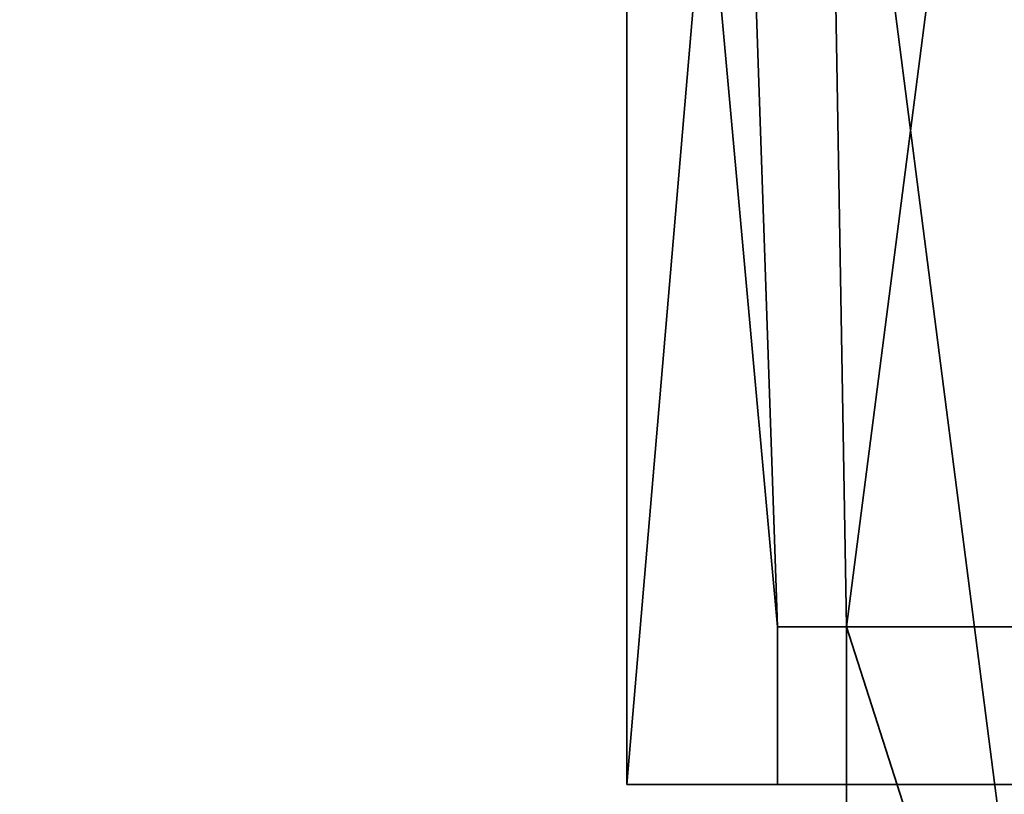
# Model space of a CAD drawing. Header units: millimetres. Extents: x -603 to 3703, y -115 to 193.
# Tile 58 of 256: x -452 to -402, y 81 to 120. Entities that reach past the tile are written whole.
import ezdxf

# ---------------------------------------------------------------- set-up
doc = ezdxf.new("R2010")
doc.units = ezdxf.units.MM
doc.layers.add('151', color=7, linetype='Continuous', true_color=0xffffff)

# ---------------------------------------------------------------- blocks, each defined once
blk = doc.blocks.new('UG_SURFACE_001')
at = {"layer": '151', "color": 252, "linetype": 'Continuous', "lineweight": 35}
for points in [[(603, -18, 2212.25), (603, 174.4, 2212.25), (-603, 174.4, 2212.25), (-603, -18, 2212.25)], [(-453, -18, 2062.25), (-453, 174.4, 2062.25), (453, 174.4, 2062.25), (453, -18, 2062.25)]]:
    blk.add_3dface(points, dxfattribs=at)
blk = doc.blocks.new('UG_SURFACE_051')
at = {"layer": '151', "color": 41, "linetype": 'Continuous', "lineweight": 35}
for points in [[(-421.15, 81, 2028.4), (-421.15, 173.15, 2028.4), (-421.15, 173.15, -4.75), (-421.15, 81, -4.75)], [(-421.15, 81, -4.75), (-421.15, 173.15, -4.75), (-415.5, 173.15, -4.75), (-415.5, 147.3, -4.75)], [(-415.5, 147.3, 2022.75), (-415.5, 173.15, 2022.75), (-421.15, 173.15, 2028.4), (-421.15, 81, 2028.4)], [(-411, 147.3, -4.75), (-411, 173.15, -4.75), (-399.15, 173.15, -4.75), (-399.15, 55.15, -4.75)], [(-410, 89, 2017.25), (-399.15, 173.15, 2006.4), (-411, 173.15, 2018.25), (-411, 147.3, 2018.25)], [(-410, 89, 2017.25), (-410, 55.15, 2017.25), (-399.15, 55.15, 2006.4), (-399.15, 173.15, 2006.4)], [(-413.5, 89, -4.75), (-413.5, 81, -4.75), (-421.15, 81, -4.75), (-415.5, 147.3, -4.75)], [(-415.5, 147.3, 2022.75), (-421.15, 81, 2028.4), (-413.5, 81, 2020.75), (-413.5, 89, 2020.75)], [(-415.5, 147.3, -4.75), (-411, 147.3, -4.75), (-410, 89, -4.75), (-413.5, 89, -4.75)], [(-413.5, 89, 2020.75), (-410, 89, 2017.25), (-411, 147.3, 2018.25), (-415.5, 147.3, 2022.75)], [(-410, 89, -4.75), (-411, 147.3, -4.75), (-399.15, 55.15, -4.75)], [(-410, 89, 2017.25), (-413.5, 89, 2020.75), (-413.5, 89, -4.75), (-410, 89, -4.75)], [(-413.5, 81, -4.75), (-413.5, 89, -4.75), (-413.5, 89, 2020.75), (-413.5, 81, 2020.75)], [(-410, 55.15, 2017.25), (-410, 89, 2017.25), (-410, 89, -4.75), (-410, 55.15, -4.75)], [(-399.15, 55.15, -4.75), (-410, 55.15, -4.75), (-410, 89, -4.75)], [(-413.5, 81, 2020.75), (-421.15, 81, 2028.4), (-421.15, 81, -4.75), (-413.5, 81, -4.75)]]:
    blk.add_3dface(points, dxfattribs=at)
blk = doc.blocks.new('UG_SURFACE_058')
at = {"layer": '151', "color": 41, "linetype": 'Continuous', "lineweight": 35}
for points in [[(421.15, 81, 2028.4), (421.15, 173.15, 2028.4), (-421.15, 173.15, 2028.4), (-421.15, 81, 2028.4)], [(-415.5, 147.3, 2022.75), (-413.5, 89, 2020.75), (-421.15, 173.15, 2028.4)], [(-413.5, 89, 2020.75), (-413.5, 81, 2020.75), (-421.15, 81, 2028.4), (-421.15, 173.15, 2028.4)], [(-411, 147.3, 2018.25), (-411, 173.15, 2018.25), (-399.15, 173.15, 2006.4), (-399.15, 55.15, 2006.4)], [(-415.5, 147.3, 2022.75), (-411, 147.3, 2018.25), (-410, 89, 2017.25), (-413.5, 89, 2020.75)], [(-410, 89, 2017.25), (-411, 147.3, 2018.25), (-399.15, 55.15, 2006.4)], [(-413.5, 81, 2020.75), (-413.5, 89, 2020.75), (413.5, 89, 2020.75), (413.5, 81, 2020.75)], [(413.5, 89, 2020.75), (-413.5, 89, 2020.75), (-410, 89, 2017.25), (410, 89, 2017.25)], [(410, 55.15, 2017.25), (410, 89, 2017.25), (-410, 89, 2017.25), (-410, 55.15, 2017.25)], [(-399.15, 55.15, 2006.4), (-410, 55.15, 2017.25), (-410, 89, 2017.25)], [(421.15, 81, 2028.4), (-421.15, 81, 2028.4), (-413.5, 81, 2020.75), (413.5, 81, 2020.75)]]:
    blk.add_3dface(points, dxfattribs=at)

msp = doc.modelspace()

# ---------------------------------------------------------------- linework, layer by layer
at = {"layer": '151', "color": 252, "linetype": 'Continuous', "lineweight": 35, "true_color": 0x939598}
for p, q in [((-421.15, 81, 2028.4), (-421.15, 173.15, 2028.4)), ((-421.15, 81, 2028.4), (-421.15, 173.15, 2028.4)), ((-421.15, 81, -4.75), (-421.15, 173.15, -4.75)), ((-413.5, 89, 2020.75), (-413.5, 81, 2020.75)), ((-413.5, 89, -4.75), (-410, 89, -4.75)), ((-413.5, 89, 2020.75), (-410, 89, 2017.25)), ((-413.5, 81, -4.75), (-413.5, 89, -4.75)), ((-413.5, 89, 2020.75), (413.5, 89, 2020.75)), ((-413.5, 89, -4.75), (-413.5, 89, 2020.75)), ((-413.5, 89, 2020.75), (-413.5, 81, 2020.75)), ((-410, 89, 2017.25), (-413.5, 89, 2020.75)), ((-410, 89, -4.75), (-410, 55.15, -4.75)), ((-410, 55.15, 2017.25), (-410, 89, 2017.25)), ((-410, 55.15, 2017.25), (-410, 89, 2017.25)), ((-410, 89, -4.75), (-410, 89, 2017.25)), ((-410, 89, 2017.25), (410, 89, 2017.25)), ((-421.15, 81, 2028.4), (-421.15, 81, -4.75)), ((-413.5, 81, 2020.75), (-421.15, 81, 2028.4)), ((-421.15, 81, -4.75), (-413.5, 81, -4.75)), ((-421.15, 81, 2028.4), (-413.5, 81, 2020.75)), ((421.15, 81, 2028.4), (-421.15, 81, 2028.4)), ((-413.5, 81, 2020.75), (-421.15, 81, 2028.4)), ((-421.15, 81, 2028.4), (-421.15, 81, -4.75)), ((-413.5, 81, -4.75), (-413.5, 81, 2020.75)), ((-413.5, 81, 2020.75), (413.5, 81, 2020.75)), ((-413.5, 81, -4.75), (-413.5, 81, 2020.75))]:
    msp.add_line(p, q, dxfattribs=at)

# ---------------------------------------------------------------- block references
for name in ['UG_SURFACE_001', 'UG_SURFACE_051', 'UG_SURFACE_058']:
    msp.add_blockref(name, (0, 0), dxfattribs=at)

doc.saveas('drawing.dxf')
